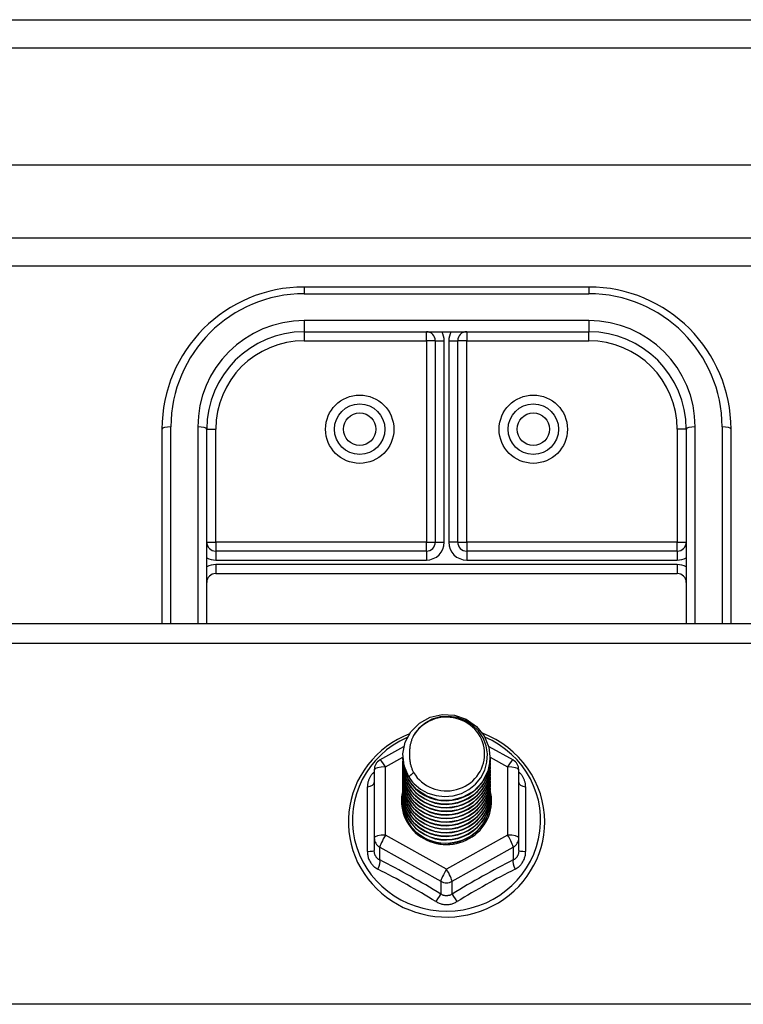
# Model space of a CAD drawing. Header units: inches. Extents: x 48.1 to 120.1, y 31.5 to 55.7.
# Tile 76 of 85: x 111.1 to 113.6, y 51.1 to 54.6. Entities that reach past the tile are written whole.
import ezdxf

# ---------------------------------------------------------------- set-up
doc = ezdxf.new("R2010")
doc.units = ezdxf.units.IN
doc.header["$MEASUREMENT"] = 0
doc.layers.add('Visible Edges(ANSI)', color=7, linetype='Continuous', lineweight=25)
doc.layers.add('Visible Tangent Edges(ANSI)', color=7, linetype='Continuous', lineweight=25)

msp = doc.modelspace()

# ---------------------------------------------------------------- linework, layer by layer
at = {"layer": 'Visible Edges(ANSI)'}
for p, q in [((48.1528, 54.601), (119.1877, 54.601)), ((119.3452, 54.0892), (48.7625, 54.0892)), ((119.1567, 53.7349), (48.951, 53.7349)), ((113.0538, 53.6611), (112.0538, 53.6611)), ((112.0538, 53.5036), (113.0538, 53.5036)), ((112.5145, 53.4721), (112.5145, 52.7639)), ((112.5932, 52.7639), (112.5932, 53.4721)), ((111.5538, 53.1611), (111.5538, 52.4782)), ((111.7113, 52.4782), (111.7113, 53.1611)), ((113.3963, 53.1611), (113.3963, 52.4782)), ((113.5538, 52.4782), (113.5538, 53.1611)), ((112.483, 52.7325), (111.7428, 52.7325)), ((113.3649, 52.7325), (112.6247, 52.7325)), ((111.7428, 52.6537), (113.3649, 52.6537)), ((64.5538, 52.4782), (118.5538, 52.4782)), ((112.3201, 51.9981), (112.404, 52.0449)), ((112.7021, 52.0458), (112.7876, 51.9981)), ((112.4003, 52.0125), (112.4003, 52.0129)), ((112.7074, 52.0062), (112.7074, 52.0066)), ((112.4003, 51.9999), (112.4003, 52.0003)), ((112.4003, 51.9874), (112.4003, 51.9878)), ((112.4003, 51.9748), (112.4003, 51.9753)), ((112.7074, 51.9937), (112.7074, 51.9941)), ((112.7074, 51.9811), (112.7074, 51.9815)), ((112.7074, 51.9686), (112.7074, 51.969)), ((112.2999, 51.9637), (112.2999, 51.7241)), ((112.4003, 51.9623), (112.4003, 51.9627)), ((112.4003, 51.9498), (112.4003, 51.9502)), ((112.4003, 51.9372), (112.4003, 51.9376)), ((112.7074, 51.956), (112.7074, 51.9564)), ((112.7074, 51.9435), (112.7074, 51.9439)), ((112.8078, 51.7241), (112.8078, 51.9637)), ((112.4003, 51.9247), (112.4003, 51.9251)), ((112.4003, 51.9122), (112.4003, 51.9126)), ((112.4003, 51.8996), (112.4003, 51.9)), ((112.7074, 51.931), (112.7074, 51.9314)), ((112.7074, 51.9184), (112.7074, 51.9188)), ((112.7074, 51.9059), (112.7074, 51.9063)), ((112.4003, 51.8871), (112.4003, 51.8875)), ((112.4003, 51.8745), (112.4003, 51.8749)), ((112.7074, 51.8933), (112.7074, 51.8938)), ((112.7074, 51.8808), (112.7074, 51.8812)), ((112.7074, 51.8683), (112.7074, 51.8687)), ((112.4003, 51.862), (112.4003, 51.8624)), ((112.7074, 51.8557), (112.7074, 51.8561)), ((112.2999, 51.7241), (112.2999, 51.6793)), ((112.5346, 51.7054), (112.5341, 51.7026)), ((112.8078, 51.6793), (112.8078, 51.7241))]:
    msp.add_line(p, q, dxfattribs=at)
at = {"layer": 'Visible Edges(ANSI)', "flags": 128}
for points in [[(112.4212, 51.9391), (112.4048, 51.9777), (112.4004, 52.0192), (112.4085, 52.0601), (112.4283, 52.0972), (112.4584, 52.1274), (112.4961, 52.1481), (112.5385, 52.1577), (112.5821, 52.1553), (112.6235, 52.1411), (112.6592, 52.1162), (112.6864, 52.0826), (112.7029, 52.0428), (112.7072, 52.0002), (112.6992, 51.9581), (112.6794, 51.9199), (112.6494, 51.8886), (112.6117, 51.8667), (112.5693, 51.8559), (112.5256, 51.8571), (112.4843, 51.8702), (112.4485, 51.8939), (112.4213, 51.9264), (112.4048, 51.9649), (112.4004, 52.0064)], [(112.4398, 51.9145), (112.4626, 51.8957), (112.4887, 51.8815), (112.5173, 51.8726), (112.5472, 51.8694), (112.5771, 51.872), (112.606, 51.8803), (112.6326, 51.8941), (112.6558, 51.9128), (112.6746, 51.9356), (112.6883, 51.9617), (112.6961, 51.99), (112.6978, 52.0192), (112.6933, 52.0481), (112.6826, 52.0755), (112.6663, 52.1001), (112.6451, 52.1208), (112.6198, 52.1367), (112.5917, 52.147), (112.5619, 52.1512), (112.532, 52.1492), (112.5033, 52.1409), (112.4773, 52.1267), (112.4551, 52.1074), (112.438, 52.0838)], [(112.4235, 52.0903), (112.4023, 52.0811), (112.3817, 52.0705), (112.3619, 52.0585), (112.343, 52.0454), (112.325, 52.031), (112.3081, 52.0154), (112.2923, 51.9988), (112.2777, 51.9812), (112.2643, 51.9626), (112.2523, 51.9432), (112.2416, 51.9231), (112.2324, 51.9023), (112.2246, 51.8809), (112.2184, 51.8591), (112.2136, 51.8369), (112.2105, 51.8145), (112.2089, 51.7918), (112.2089, 51.7692), (112.2104, 51.7466), (112.2136, 51.7241), (112.2183, 51.7019), (112.2246, 51.6801), (112.2323, 51.6587), (112.2415, 51.6379), (112.2522, 51.6178), (112.2642, 51.5984), (112.2776, 51.5798), (112.2922, 51.5622), (112.308, 51.5455), (112.3249, 51.53), (112.3428, 51.5156), (112.3617, 51.5024), (112.3815, 51.4904), (112.4021, 51.4798), (112.4233, 51.4706), (112.4451, 51.4628), (112.4675, 51.4564), (112.4902, 51.4515), (112.5132, 51.4481), (112.5363, 51.4462), (112.5596, 51.4458), (112.5828, 51.4469), (112.6059, 51.4496), (112.6288, 51.4538), (112.6513, 51.4594), (112.6734, 51.4665), (112.6949, 51.475), (112.7159, 51.4849), (112.736, 51.4962), (112.7554, 51.5088), (112.7738, 51.5226), (112.7913, 51.5375), (112.8077, 51.5536), (112.8229, 51.5708), (112.8369, 51.5889), (112.8496, 51.6079), (112.8609, 51.6276), (112.8709, 51.6481), (112.8794, 51.6692), (112.8864, 51.6908), (112.8919, 51.7129), (112.8958, 51.7352), (112.8982, 51.7577), (112.899, 51.7804)], [(112.438, 52.0838), (112.4367, 52.0813), (112.4355, 52.0787), (112.4343, 52.0762), (112.4332, 52.0736), (112.4322, 52.071), (112.4312, 52.0683), (112.4303, 52.0657), (112.4294, 52.063), (112.4286, 52.0603), (112.4279, 52.0576), (112.4272, 52.0548), (112.4266, 52.0521), (112.426, 52.0493), (112.4255, 52.0466), (112.4251, 52.0438), (112.4247, 52.041), (112.4244, 52.0382), (112.4242, 52.0354), (112.424, 52.0326), (112.4239, 52.0298), (112.4238, 52.027), (112.4239, 52.0242), (112.424, 52.0214), (112.4241, 52.0186)], [(112.899, 51.7804), (112.898, 51.8054), (112.8951, 51.8303), (112.8903, 51.8549), (112.8836, 51.8791), (112.8751, 51.9027), (112.8648, 51.9256), (112.8527, 51.9477), (112.839, 51.9689), (112.8237, 51.989), (112.8069, 52.0079), (112.7887, 52.0256), (112.7692, 52.0419), (112.7485, 52.0567), (112.7268, 52.07), (112.7041, 52.0817), (112.6805, 52.0917)], [(112.4003, 52.0125), (112.4004, 52.008), (112.4006, 52.0035), (112.4009, 51.999), (112.4014, 51.9946), (112.4021, 51.9902), (112.4029, 51.9857), (112.4038, 51.9814), (112.4049, 51.977), (112.4061, 51.9727), (112.4074, 51.9684), (112.4089, 51.9641), (112.4105, 51.9599), (112.4123, 51.9558), (112.4141, 51.9517), (112.4162, 51.9476), (112.4183, 51.9437), (112.4206, 51.9398), (112.423, 51.9359), (112.4255, 51.9321), (112.4281, 51.9284), (112.4309, 51.9248), (112.4337, 51.9213), (112.4367, 51.9178), (112.4398, 51.9145)], [(112.4003, 51.9999), (112.4016, 51.9808), (112.4055, 51.962), (112.412, 51.9439), (112.4209, 51.9267), (112.432, 51.9108), (112.4453, 51.8965), (112.4604, 51.884), (112.4771, 51.8734), (112.4951, 51.8651), (112.5141, 51.8591), (112.5338, 51.8556), (112.5538, 51.8546), (112.5739, 51.8561), (112.5936, 51.8602), (112.6126, 51.8667), (112.6306, 51.8755), (112.6473, 51.8866), (112.6624, 51.8996), (112.6756, 51.9145), (112.6868, 51.9309), (112.6957, 51.9486), (112.7021, 51.9672), (112.7061, 51.9865), (112.7074, 52.0062)], [(112.4241, 52.0186), (112.424, 52.0158), (112.4239, 52.013), (112.4239, 52.0102), (112.424, 52.0074), (112.4241, 52.0046), (112.4243, 52.0018), (112.4245, 51.999), (112.4248, 51.9962), (112.4252, 51.9935), (112.4257, 51.9907), (112.4262, 51.9879), (112.4267, 51.9852), (112.4274, 51.9824), (112.4281, 51.9797), (112.4288, 51.977), (112.4296, 51.9743), (112.4305, 51.9716), (112.4315, 51.969), (112.4325, 51.9663), (112.4335, 51.9637), (112.4346, 51.9611), (112.4358, 51.9586), (112.437, 51.956), (112.4383, 51.9535)], [(112.4003, 51.9874), (112.4016, 51.9683), (112.4055, 51.9495), (112.412, 51.9313), (112.4209, 51.9142), (112.432, 51.8983), (112.4453, 51.884), (112.4604, 51.8714), (112.4771, 51.8609), (112.4951, 51.8526), (112.5141, 51.8466), (112.5338, 51.843), (112.5538, 51.842), (112.5739, 51.8436), (112.5936, 51.8476), (112.6126, 51.8541), (112.6306, 51.863), (112.6473, 51.874), (112.6624, 51.8871), (112.6756, 51.902), (112.6868, 51.9184), (112.6957, 51.936), (112.7021, 51.9547), (112.7061, 51.974), (112.7074, 51.9937)], [(112.4003, 51.9748), (112.4016, 51.9557), (112.4055, 51.9369), (112.412, 51.9188), (112.4209, 51.9016), (112.432, 51.8858), (112.4453, 51.8714), (112.4604, 51.8589), (112.4771, 51.8483), (112.4951, 51.84), (112.5141, 51.834), (112.5338, 51.8305), (112.5538, 51.8295), (112.5739, 51.831), (112.5936, 51.8351), (112.6126, 51.8416), (112.6306, 51.8504), (112.6473, 51.8615), (112.6624, 51.8746), (112.6756, 51.8894), (112.6868, 51.9058), (112.6957, 51.9235), (112.7021, 51.9422), (112.7061, 51.9615), (112.7074, 51.9811)], [(112.4003, 51.9623), (112.4016, 51.9432), (112.4055, 51.9244), (112.412, 51.9063), (112.4209, 51.8891), (112.432, 51.8732), (112.4453, 51.8589), (112.4604, 51.8463), (112.4771, 51.8358), (112.4951, 51.8275), (112.5141, 51.8215), (112.5338, 51.818), (112.5538, 51.817), (112.5739, 51.8185), (112.5936, 51.8225), (112.6126, 51.829), (112.6306, 51.8379), (112.6473, 51.849), (112.6624, 51.862), (112.6756, 51.8769), (112.6868, 51.8933), (112.6957, 51.911), (112.7021, 51.9296), (112.7061, 51.9489), (112.7074, 51.9686)], [(112.7072, 52.0001), (112.7067, 51.9799), (112.7034, 51.96), (112.6974, 51.9407), (112.6888, 51.9223), (112.6778, 51.9052), (112.6645, 51.8897), (112.6493, 51.876), (112.6323, 51.8644), (112.614, 51.8551), (112.5945, 51.8483), (112.5743, 51.844), (112.5537, 51.8425), (112.5332, 51.8435), (112.513, 51.8473), (112.4935, 51.8536), (112.4752, 51.8623), (112.4582, 51.8734), (112.443, 51.8866), (112.4298, 51.9016), (112.4188, 51.9181), (112.4102, 51.936), (112.4042, 51.9548), (112.4009, 51.9742), (112.4004, 51.9939)], [(112.7072, 51.9876), (112.7067, 51.9674), (112.7034, 51.9475), (112.6974, 51.9281), (112.6888, 51.9098), (112.6778, 51.8926), (112.6645, 51.8771), (112.6493, 51.8634), (112.6323, 51.8519), (112.614, 51.8426), (112.5945, 51.8358), (112.5743, 51.8315), (112.5537, 51.8299), (112.5332, 51.831), (112.513, 51.8347), (112.4935, 51.841), (112.4752, 51.8498), (112.4582, 51.8609), (112.443, 51.874), (112.4298, 51.889), (112.4188, 51.9056), (112.4102, 51.9235), (112.4042, 51.9423), (112.4009, 51.9617), (112.4004, 51.9813)], [(112.7072, 51.975), (112.7067, 51.9549), (112.7034, 51.9349), (112.6974, 51.9156), (112.6888, 51.8972), (112.6778, 51.8801), (112.6645, 51.8646), (112.6493, 51.8509), (112.6323, 51.8393), (112.614, 51.83), (112.5945, 51.8232), (112.5743, 51.819), (112.5537, 51.8174), (112.5332, 51.8185), (112.513, 51.8222), (112.4935, 51.8285), (112.4752, 51.8373), (112.4582, 51.8483), (112.443, 51.8615), (112.4298, 51.8765), (112.4188, 51.8931), (112.4102, 51.9109), (112.4042, 51.9297), (112.4009, 51.9491), (112.4004, 51.9688)], [(112.4003, 51.9498), (112.4016, 51.9306), (112.4055, 51.9119), (112.412, 51.8937), (112.4209, 51.8766), (112.432, 51.8607), (112.4453, 51.8463), (112.4604, 51.8338), (112.4771, 51.8233), (112.4951, 51.8149), (112.5141, 51.809), (112.5338, 51.8054), (112.5538, 51.8044), (112.5739, 51.806), (112.5936, 51.81), (112.6126, 51.8165), (112.6306, 51.8254), (112.6473, 51.8364), (112.6624, 51.8495), (112.6756, 51.8643), (112.6868, 51.8808), (112.6957, 51.8984), (112.7021, 51.9171), (112.7061, 51.9364), (112.7074, 51.956)], [(112.4003, 51.9372), (112.4016, 51.9181), (112.4055, 51.8993), (112.412, 51.8812), (112.4209, 51.864), (112.432, 51.8481), (112.4453, 51.8338), (112.4604, 51.8213), (112.4771, 51.8107), (112.4951, 51.8024), (112.5141, 51.7964), (112.5338, 51.7929), (112.5538, 51.7919), (112.5739, 51.7934), (112.5936, 51.7975), (112.6126, 51.804), (112.6306, 51.8128), (112.6473, 51.8239), (112.6624, 51.8369), (112.6756, 51.8518), (112.6868, 51.8682), (112.6957, 51.8859), (112.7021, 51.9045), (112.7061, 51.9239), (112.7074, 51.9435)], [(112.7072, 51.9625), (112.7067, 51.9423), (112.7034, 51.9224), (112.6974, 51.9031), (112.6888, 51.8847), (112.6778, 51.8676), (112.6645, 51.852), (112.6493, 51.8384), (112.6323, 51.8268), (112.614, 51.8175), (112.5945, 51.8107), (112.5743, 51.8064), (112.5537, 51.8048), (112.5332, 51.8059), (112.513, 51.8096), (112.4935, 51.816), (112.4752, 51.8247), (112.4582, 51.8358), (112.443, 51.8489), (112.4298, 51.8639), (112.4188, 51.8805), (112.4102, 51.8984), (112.4042, 51.9172), (112.4009, 51.9366), (112.4004, 51.9562)], [(112.7072, 51.95), (112.7067, 51.9298), (112.7034, 51.9098), (112.6974, 51.8905), (112.6888, 51.8721), (112.6778, 51.855), (112.6645, 51.8395), (112.6493, 51.8258), (112.6323, 51.8142), (112.614, 51.805), (112.5945, 51.7981), (112.5743, 51.7939), (112.5537, 51.7923), (112.5332, 51.7934), (112.513, 51.7971), (112.4935, 51.8034), (112.4752, 51.8122), (112.4582, 51.8232), (112.443, 51.8364), (112.4298, 51.8514), (112.4188, 51.868), (112.4102, 51.8858), (112.4042, 51.9046), (112.4009, 51.9241), (112.4004, 51.9437)], [(112.7072, 51.9374), (112.7067, 51.9172), (112.7034, 51.8973), (112.6974, 51.878), (112.6888, 51.8596), (112.6778, 51.8425), (112.6645, 51.827), (112.6493, 51.8133), (112.6323, 51.8017), (112.614, 51.7924), (112.5945, 51.7856), (112.5743, 51.7814), (112.5537, 51.7798), (112.5332, 51.7808), (112.513, 51.7846), (112.4935, 51.7909), (112.4752, 51.7996), (112.4582, 51.8107), (112.443, 51.8239), (112.4298, 51.8389), (112.4188, 51.8555), (112.4102, 51.8733), (112.4042, 51.8921), (112.4009, 51.9115), (112.4004, 51.9312)], [(112.4383, 51.9535), (112.4376, 51.9529), (112.4369, 51.9523), (112.4362, 51.9517), (112.4355, 51.9511), (112.4348, 51.9505), (112.434, 51.9499), (112.4333, 51.9493), (112.4326, 51.9487), (112.4319, 51.9481), (112.4312, 51.9475), (112.4305, 51.9469), (112.4298, 51.9463), (112.429, 51.9457), (112.4283, 51.9451), (112.4276, 51.9445), (112.4269, 51.9439), (112.4262, 51.9433), (112.4255, 51.9427), (112.4248, 51.9421), (112.424, 51.9415), (112.4233, 51.9409), (112.4226, 51.9403), (112.4219, 51.9397), (112.4212, 51.9391)], [(112.4003, 51.9247), (112.4016, 51.9056), (112.4055, 51.8868), (112.412, 51.8687), (112.4209, 51.8515), (112.432, 51.8356), (112.4453, 51.8213), (112.4604, 51.8087), (112.4771, 51.7982), (112.4951, 51.7899), (112.5141, 51.7839), (112.5338, 51.7804), (112.5538, 51.7793), (112.5739, 51.7809), (112.5936, 51.7849), (112.6126, 51.7914), (112.6306, 51.8003), (112.6473, 51.8113), (112.6624, 51.8244), (112.6756, 51.8393), (112.6868, 51.8557), (112.6957, 51.8734), (112.7021, 51.892), (112.7061, 51.9113), (112.7074, 51.931)], [(112.4003, 51.9122), (112.4016, 51.893), (112.4055, 51.8742), (112.412, 51.8561), (112.4209, 51.839), (112.432, 51.8231), (112.4453, 51.8087), (112.4604, 51.7962), (112.4771, 51.7857), (112.4951, 51.7773), (112.5141, 51.7713), (112.5338, 51.7678), (112.5538, 51.7668), (112.5739, 51.7683), (112.5936, 51.7724), (112.6126, 51.7789), (112.6306, 51.7877), (112.6473, 51.7988), (112.6624, 51.8119), (112.6756, 51.8267), (112.6868, 51.8431), (112.6957, 51.8608), (112.7021, 51.8795), (112.7061, 51.8988), (112.7074, 51.9184)], [(112.4003, 51.8996), (112.4016, 51.8805), (112.4055, 51.8617), (112.412, 51.8436), (112.4209, 51.8264), (112.432, 51.8105), (112.4453, 51.7962), (112.4604, 51.7836), (112.4771, 51.7731), (112.4951, 51.7648), (112.5141, 51.7588), (112.5338, 51.7553), (112.5538, 51.7543), (112.5739, 51.7558), (112.5936, 51.7599), (112.6126, 51.7664), (112.6306, 51.7752), (112.6473, 51.7863), (112.6624, 51.7993), (112.6756, 51.8142), (112.6868, 51.8306), (112.6957, 51.8483), (112.7021, 51.8669), (112.7061, 51.8862), (112.7074, 51.9059)], [(112.7072, 51.9249), (112.7067, 51.9047), (112.7034, 51.8848), (112.6974, 51.8654), (112.6888, 51.8471), (112.6778, 51.83), (112.6645, 51.8144), (112.6493, 51.8007), (112.6323, 51.7892), (112.614, 51.7799), (112.5945, 51.7731), (112.5743, 51.7688), (112.5537, 51.7672), (112.5332, 51.7683), (112.513, 51.772), (112.4935, 51.7783), (112.4752, 51.7871), (112.4582, 51.7982), (112.443, 51.8113), (112.4298, 51.8263), (112.4188, 51.8429), (112.4102, 51.8608), (112.4042, 51.8796), (112.4009, 51.899), (112.4004, 51.9186)], [(112.7072, 51.9124), (112.7067, 51.8922), (112.7034, 51.8722), (112.6974, 51.8529), (112.6888, 51.8345), (112.6778, 51.8174), (112.6645, 51.8019), (112.6493, 51.7882), (112.6323, 51.7766), (112.614, 51.7673), (112.5945, 51.7605), (112.5743, 51.7563), (112.5537, 51.7547), (112.5332, 51.7558), (112.513, 51.7595), (112.4935, 51.7658), (112.4752, 51.7746), (112.4582, 51.7856), (112.443, 51.7988), (112.4298, 51.8138), (112.4188, 51.8304), (112.4102, 51.8482), (112.4042, 51.867), (112.4009, 51.8864), (112.4004, 51.9061)], [(112.7072, 51.8998), (112.7067, 51.8796), (112.7034, 51.8597), (112.6974, 51.8404), (112.6888, 51.822), (112.6778, 51.8049), (112.6645, 51.7893), (112.6493, 51.7757), (112.6323, 51.7641), (112.614, 51.7548), (112.5945, 51.748), (112.5743, 51.7437), (112.5537, 51.7421), (112.5332, 51.7432), (112.513, 51.747), (112.4935, 51.7533), (112.4752, 51.762), (112.4582, 51.7731), (112.443, 51.7862), (112.4298, 51.8013), (112.4188, 51.8178), (112.4102, 51.8357), (112.4042, 51.8545), (112.4009, 51.8739), (112.4004, 51.8935)], [(112.4003, 51.8871), (112.4016, 51.868), (112.4055, 51.8492), (112.412, 51.831), (112.4209, 51.8139), (112.432, 51.798), (112.4453, 51.7837), (112.4604, 51.7711), (112.4771, 51.7606), (112.4951, 51.7523), (112.5141, 51.7463), (112.5338, 51.7427), (112.5538, 51.7417), (112.5739, 51.7433), (112.5936, 51.7473), (112.6126, 51.7538), (112.6306, 51.7627), (112.6473, 51.7737), (112.6624, 51.7868), (112.6756, 51.8016), (112.6868, 51.8181), (112.6957, 51.8357), (112.7021, 51.8544), (112.7061, 51.8737), (112.7074, 51.8933)], [(112.4003, 51.8745), (112.4016, 51.8554), (112.4055, 51.8366), (112.412, 51.8185), (112.4209, 51.8013), (112.432, 51.7855), (112.4453, 51.7711), (112.4604, 51.7586), (112.4771, 51.748), (112.4951, 51.7397), (112.5141, 51.7337), (112.5338, 51.7302), (112.5538, 51.7292), (112.5739, 51.7307), (112.5936, 51.7348), (112.6126, 51.7413), (112.6306, 51.7501), (112.6473, 51.7612), (112.6624, 51.7742), (112.6756, 51.7891), (112.6868, 51.8055), (112.6957, 51.8232), (112.7021, 51.8419), (112.7061, 51.8612), (112.7074, 51.8808)], [(112.4003, 51.862), (112.4016, 51.8429), (112.4055, 51.8241), (112.412, 51.806), (112.4209, 51.7888), (112.432, 51.7729), (112.4453, 51.7586), (112.4604, 51.746), (112.4771, 51.7355), (112.4951, 51.7272), (112.5141, 51.7212), (112.5338, 51.7177), (112.5538, 51.7167), (112.5739, 51.7182), (112.5936, 51.7222), (112.6126, 51.7287), (112.6306, 51.7376), (112.6473, 51.7486), (112.6624, 51.7617), (112.6756, 51.7766), (112.6868, 51.793), (112.6957, 51.8107), (112.7021, 51.8293), (112.7061, 51.8486), (112.7074, 51.8683)], [(112.7072, 51.8873), (112.7067, 51.8671), (112.7034, 51.8472), (112.6974, 51.8278), (112.6888, 51.8094), (112.6778, 51.7923), (112.6645, 51.7768), (112.6493, 51.7631), (112.6323, 51.7515), (112.614, 51.7423), (112.5945, 51.7354), (112.5743, 51.7312), (112.5537, 51.7296), (112.5332, 51.7307), (112.513, 51.7344), (112.4935, 51.7407), (112.4752, 51.7495), (112.4582, 51.7606), (112.443, 51.7737), (112.4298, 51.7887), (112.4188, 51.8053), (112.4102, 51.8232), (112.4042, 51.842), (112.4009, 51.8614), (112.4004, 51.881)], [(112.7072, 51.8747), (112.7067, 51.8546), (112.7034, 51.8346), (112.6974, 51.8153), (112.6888, 51.7969), (112.6778, 51.7798), (112.6645, 51.7643), (112.6493, 51.7506), (112.6323, 51.739), (112.614, 51.7297), (112.5945, 51.7229), (112.5743, 51.7187), (112.5537, 51.7171), (112.5332, 51.7181), (112.513, 51.7219), (112.4935, 51.7282), (112.4752, 51.7369), (112.4582, 51.748), (112.443, 51.7612), (112.4298, 51.7762), (112.4188, 51.7928), (112.4102, 51.8106), (112.4042, 51.8294), (112.4009, 51.8488), (112.4004, 51.8685)], [(112.5341, 51.7026), (112.5255, 51.704), (112.5171, 51.7059), (112.5087, 51.7083), (112.5006, 51.7111), (112.4926, 51.7143), (112.4848, 51.7179), (112.4772, 51.722), (112.4698, 51.7264), (112.4628, 51.7313), (112.456, 51.7365), (112.4496, 51.7421), (112.4435, 51.748), (112.4377, 51.7542), (112.4323, 51.7608), (112.4273, 51.7676), (112.4227, 51.7747), (112.4186, 51.782), (112.4149, 51.7895), (112.4116, 51.7973), (112.4088, 51.8052), (112.4065, 51.8132), (112.4046, 51.8214), (112.4032, 51.8296), (112.4024, 51.8379)], [(112.7072, 51.8622), (112.7071, 51.8468), (112.7053, 51.8315), (112.7019, 51.8165), (112.697, 51.8019), (112.6906, 51.7878), (112.6828, 51.7744), (112.6736, 51.7619), (112.6632, 51.7504), (112.6516, 51.7399), (112.639, 51.7306), (112.6255, 51.7227), (112.6113, 51.7161), (112.5964, 51.7109), (112.5812, 51.7073), (112.5656, 51.7051), (112.5499, 51.7045), (112.5342, 51.7055), (112.5188, 51.708), (112.5037, 51.712), (112.4891, 51.7175), (112.4753, 51.7244), (112.4622, 51.7326), (112.4501, 51.7421), (112.4391, 51.7527)], [(112.5602, 51.7043), (112.57, 51.7051), (112.5797, 51.7066), (112.5892, 51.7086), (112.5987, 51.7112), (112.6079, 51.7144), (112.617, 51.7181), (112.6258, 51.7224), (112.6343, 51.7272), (112.6424, 51.7326), (112.6502, 51.7384), (112.6576, 51.7447), (112.6646, 51.7514), (112.6712, 51.7586), (112.6772, 51.7661), (112.6828, 51.774), (112.6879, 51.7823), (112.6924, 51.7908), (112.6963, 51.7996), (112.6996, 51.8086), (112.7024, 51.8178), (112.7046, 51.8271), (112.7061, 51.8366), (112.7071, 51.8461), (112.7074, 51.8557)]]:
    msp.add_lwpolyline(points, dxfattribs=at)
at = {"layer": 'Visible Edges(ANSI)'}
for centre in [(112.2487, 53.1611), (112.8589, 53.1611)]:
    msp.add_circle(centre, 0.0886, dxfattribs=at)
for centre, radius, start, end in [((112.0538, 53.1611), 0.5, 90, 180), ((113.0538, 53.1611), 0.5, 0, 90), ((112.0538, 53.1611), 0.3425, 90, 180), ((112.483, 53.4721), 0.0315, 0, 90), ((112.6247, 53.4721), 0.0315, 90, 180), ((113.0538, 53.1611), 0.3425, 0, 90), ((111.7428, 52.7639), 0.0315, 180, 270), ((112.483, 52.7639), 0.0315, 270, 0), ((112.6247, 52.7639), 0.0315, 180, 270), ((113.3649, 52.7639), 0.0315, 270, 0), ((111.7428, 52.6222), 0.0315, 90, 180), ((113.3649, 52.6222), 0.0315, 0, 90), ((112.3393, 51.9637), 0.0394, 119.1745, 180), ((112.7684, 51.9637), 0.0394, 0, 60.8255)]:
    msp.add_arc(centre, radius, start, end, dxfattribs=at)
for centre, major_axis, start_param, end_param in [((112.5538, 52.0189), (0.1339, 0), 3.671471, 8.899926), ((112.5538, 52.0139), (0.1535, 0), 3.669461, 3.875388), ((112.5538, 51.8539), (-0.1585, 0), 6.031366, 9.674843)]:
    msp.add_ellipse(centre, major_axis=major_axis, ratio=0.966998, start_param=start_param, end_param=end_param, dxfattribs=at)
at = {"layer": 'Visible Tangent Edges(ANSI)'}
for p, q in [((48.1528, 54.502), (119.9548, 54.502)), ((48.821, 53.8339), (119.2867, 53.8339)), ((112.0538, 53.6611), (112.0538, 53.6376)), ((112.0538, 53.6376), (113.0538, 53.6376)), ((113.0538, 53.6611), (113.0538, 53.6376)), ((113.0538, 53.5431), (112.0538, 53.5431)), ((112.0538, 53.5431), (112.0538, 53.5036)), ((113.0538, 53.5431), (113.0538, 53.5036)), ((112.0538, 53.5036), (112.0538, 53.4721)), ((112.483, 53.4721), (112.483, 53.5036)), ((112.6247, 53.5036), (112.6247, 53.4721)), ((113.0538, 53.4721), (113.0538, 53.5036)), ((112.0538, 53.4721), (112.483, 53.4721)), ((112.483, 53.4721), (112.483, 52.7639)), ((112.5145, 53.4721), (112.483, 53.4721)), ((112.5145, 53.4721), (112.546, 53.4721)), ((112.546, 52.7639), (112.546, 53.4721)), ((112.5617, 53.4721), (112.5617, 52.7639)), ((112.5617, 53.4721), (112.5932, 53.4721)), ((112.6247, 53.4721), (112.5932, 53.4721)), ((112.6247, 53.4721), (113.0538, 53.4721)), ((112.6247, 52.7639), (112.6247, 53.4721)), ((111.5853, 52.4782), (111.5853, 53.1691)), ((111.6798, 53.1691), (111.6798, 52.4782)), ((111.7113, 53.1611), (111.7428, 53.1611)), ((111.7428, 52.7639), (111.7428, 53.1611)), ((113.3649, 53.1611), (113.3649, 52.7639)), ((113.3963, 53.1611), (113.3649, 53.1611)), ((113.4278, 52.4782), (113.4278, 53.1691)), ((113.5223, 53.1691), (113.5223, 52.4782)), ((111.7113, 52.7639), (111.7428, 52.7639)), ((112.483, 52.7639), (111.7428, 52.7639)), ((111.7428, 52.7639), (111.7428, 52.7325)), ((112.483, 52.7325), (112.483, 52.7639)), ((112.483, 52.7639), (112.5145, 52.7639)), ((112.5145, 52.7639), (112.546, 52.7639)), ((112.5932, 52.7639), (112.5617, 52.7639)), ((112.5932, 52.7639), (112.6247, 52.7639)), ((113.3649, 52.7639), (112.6247, 52.7639)), ((112.6247, 52.7639), (112.6247, 52.7325)), ((113.3649, 52.7639), (113.3963, 52.7639)), ((113.3649, 52.7325), (113.3649, 52.7639)), ((111.7428, 52.7325), (111.7428, 52.701)), ((112.483, 52.7325), (112.483, 52.701)), ((112.6247, 52.7325), (112.6247, 52.701)), ((113.3649, 52.7325), (113.3649, 52.701)), ((111.7428, 52.701), (112.483, 52.701)), ((112.6247, 52.701), (113.3649, 52.701)), ((111.7428, 52.6852), (111.7428, 52.6537)), ((113.3649, 52.6852), (111.7428, 52.6852)), ((113.3649, 52.6852), (113.3649, 52.6537)), ((64.5538, 52.4085), (118.5538, 52.4085)), ((112.3393, 51.9737), (112.4004, 52.0078)), ((112.7074, 52.0078), (112.7684, 51.9737)), ((112.3393, 51.7341), (112.3393, 51.9737)), ((112.7684, 51.9737), (112.7684, 51.7341)), ((112.2757, 51.6764), (112.2757, 51.9036)), ((112.832, 51.9036), (112.832, 51.6764)), ((112.5538, 51.6143), (112.3393, 51.7341)), ((112.7684, 51.7341), (112.5538, 51.6143)), ((112.3196, 51.6911), (112.5341, 51.5713)), ((112.3196, 51.6463), (112.3196, 51.6911)), ((112.5735, 51.5713), (112.7881, 51.6911)), ((112.7881, 51.6911), (112.7881, 51.6463)), ((112.5341, 51.5713), (112.5341, 51.5265)), ((112.5735, 51.5265), (112.5735, 51.5713)), ((118.5538, 51.1388), (64.5538, 51.1388))]:
    msp.add_line(p, q, dxfattribs=at)
at = {"layer": 'Visible Tangent Edges(ANSI)', "flags": 128}
for points in [[(112.2999, 51.9562), (112.298, 51.9544), (112.2962, 51.9526), (112.2945, 51.9507), (112.2928, 51.9488), (112.2912, 51.9468), (112.2896, 51.9447), (112.2882, 51.9426), (112.2868, 51.9405), (112.2854, 51.9384), (112.2842, 51.9362), (112.283, 51.9339), (112.2819, 51.9317), (112.2809, 51.9294), (112.28, 51.9271), (112.2792, 51.9248), (112.2785, 51.9225), (112.2778, 51.9201), (112.2772, 51.9177), (112.2768, 51.9154), (112.2764, 51.913), (112.2761, 51.9106), (112.2758, 51.9083), (112.2757, 51.9059), (112.2757, 51.9036)], [(112.832, 51.9036), (112.832, 51.9059), (112.8318, 51.9083), (112.8316, 51.9106), (112.8313, 51.913), (112.8309, 51.9154), (112.8304, 51.9177), (112.8298, 51.9201), (112.8292, 51.9225), (112.8284, 51.9248), (112.8276, 51.9271), (112.8267, 51.9294), (112.8257, 51.9317), (112.8246, 51.9339), (112.8235, 51.9362), (112.8222, 51.9384), (112.8209, 51.9405), (112.8195, 51.9426), (112.818, 51.9447), (112.8165, 51.9468), (112.8149, 51.9488), (112.8132, 51.9507), (112.8115, 51.9526), (112.8096, 51.9544), (112.8078, 51.9562)], [(112.2757, 51.6764), (112.2757, 51.6731), (112.2759, 51.6698), (112.2763, 51.6666), (112.2768, 51.6634), (112.2774, 51.6602), (112.2782, 51.657), (112.2791, 51.6539), (112.2802, 51.6509), (112.2813, 51.6479), (112.2827, 51.645), (112.2841, 51.6421), (112.2857, 51.6393), (112.2874, 51.6366), (112.2892, 51.634), (112.2911, 51.6315), (112.2932, 51.6291), (112.2953, 51.6268), (112.2976, 51.6245), (112.3, 51.6225), (112.3024, 51.6205), (112.305, 51.6186), (112.3076, 51.6169), (112.3102, 51.6153), (112.313, 51.6138)], [(112.3196, 51.6463), (112.3181, 51.647), (112.3167, 51.6478), (112.3153, 51.6486), (112.314, 51.6496), (112.3127, 51.6506), (112.3115, 51.6516), (112.3103, 51.6527), (112.3091, 51.6539), (112.3081, 51.6552), (112.307, 51.6565), (112.3061, 51.6579), (112.3052, 51.6593), (112.3043, 51.6607), (112.3036, 51.6623), (112.3029, 51.6638), (112.3023, 51.6654), (112.3017, 51.6671), (112.3012, 51.6687), (112.3008, 51.6704), (112.3005, 51.6722), (112.3002, 51.6739), (112.3, 51.6757), (112.2999, 51.6775), (112.2999, 51.6793)], [(112.8078, 51.6793), (112.8077, 51.6775), (112.8076, 51.6757), (112.8074, 51.6739), (112.8072, 51.6722), (112.8068, 51.6704), (112.8064, 51.6687), (112.8059, 51.6671), (112.8054, 51.6654), (112.8048, 51.6638), (112.8041, 51.6623), (112.8033, 51.6607), (112.8025, 51.6593), (112.8016, 51.6579), (112.8006, 51.6565), (112.7996, 51.6552), (112.7985, 51.6539), (112.7974, 51.6527), (112.7962, 51.6516), (112.795, 51.6506), (112.7937, 51.6496), (112.7923, 51.6486), (112.7909, 51.6478), (112.7895, 51.647), (112.7881, 51.6463)], [(112.7947, 51.6138), (112.7974, 51.6153), (112.8001, 51.6169), (112.8027, 51.6186), (112.8052, 51.6205), (112.8077, 51.6225), (112.8101, 51.6245), (112.8123, 51.6268), (112.8145, 51.6291), (112.8165, 51.6315), (112.8184, 51.634), (112.8203, 51.6366), (112.822, 51.6393), (112.8235, 51.6421), (112.825, 51.645), (112.8263, 51.6479), (112.8275, 51.6509), (112.8285, 51.6539), (112.8295, 51.657), (112.8302, 51.6602), (112.8309, 51.6634), (112.8314, 51.6666), (112.8317, 51.6698), (112.8319, 51.6731), (112.832, 51.6764)], [(112.5735, 51.5265), (112.572, 51.5256), (112.5705, 51.5247), (112.5689, 51.5239), (112.5673, 51.5232), (112.5657, 51.5226), (112.5641, 51.522), (112.5624, 51.5215), (112.5607, 51.5212), (112.559, 51.5209), (112.5573, 51.5206), (112.5556, 51.5205), (112.5538, 51.5205), (112.5521, 51.5205), (112.5504, 51.5206), (112.5487, 51.5208), (112.547, 51.5211), (112.5453, 51.5215), (112.5436, 51.522), (112.542, 51.5226), (112.5403, 51.5232), (112.5387, 51.5239), (112.5372, 51.5247), (112.5356, 51.5256), (112.5341, 51.5265)], [(112.5165, 51.5002), (112.5193, 51.4986), (112.5222, 51.497), (112.5252, 51.4957), (112.5282, 51.4944), (112.5313, 51.4933), (112.5345, 51.4923), (112.5376, 51.4915), (112.5408, 51.4908), (112.5441, 51.4903), (112.5473, 51.4899), (112.5506, 51.4897), (112.5539, 51.4896), (112.5571, 51.4897), (112.5604, 51.4899), (112.5637, 51.4903), (112.5669, 51.4908), (112.5701, 51.4915), (112.5732, 51.4923), (112.5764, 51.4933), (112.5795, 51.4944), (112.5825, 51.4957), (112.5855, 51.4971), (112.5883, 51.4986), (112.5912, 51.5002)]]:
    msp.add_lwpolyline(points, dxfattribs=at)
at = {"layer": 'Visible Tangent Edges(ANSI)'}
for centre, radius in [((112.2487, 53.1611), 0.1201), ((112.8589, 53.1611), 0.1201), ((112.2487, 53.1611), 0.0571), ((112.8589, 53.1611), 0.0571)]:
    msp.add_circle(centre, radius, dxfattribs=at)
for centre, radius, start, end in [((112.0538, 53.1691), 0.4685, 90, 180), ((113.0538, 53.1691), 0.4685, 0, 90), ((112.0538, 53.1691), 0.374, 90, 180), ((113.0538, 53.1691), 0.374, 0, 90), ((112.483, 53.4721), 0.063, 0, 30), ((112.6247, 53.4721), 0.063, 150, 180), ((112.0538, 53.1611), 0.311, 90, 180), ((113.0538, 53.1611), 0.311, 0, 90), ((112.483, 52.7639), 0.063, 270, 0), ((112.6247, 52.7639), 0.063, 180, 270), ((111.7428, 52.7639), 0.063, 240, 270), ((113.3649, 52.7639), 0.063, 270, 300), ((111.7428, 52.6222), 0.063, 90, 120), ((113.3649, 52.6222), 0.063, 60, 90)]:
    msp.add_arc(centre, radius, start, end, dxfattribs=at)
for centre, major_axis, ratio, start_param, end_param in [((111.5853, 53.1611), (-0.0315, 0), 0.254784, 4.712389, 6.283185), ((111.6798, 53.1611), (0.0315, 0), 0.254784, 0, 1.570796), ((113.4278, 53.1611), (-0.0315, 0), 0.254784, 4.712389, 6.283185), ((113.5223, 53.1611), (0.0315, 0), 0.254784, 0, 1.570796), ((112.5538, 51.7864), (0.3308, 0), 0.966998, 2.000874, 7.433991), ((112.3393, 51.9637), (-0.0394, 0), 0.254784, 4.712389, 6.283185), ((112.3393, 51.9637), (-0.0192, 0.0344), 0.127392, 4.936728, 6.283185), ((112.7684, 51.9637), (0.0192, 0.0344), 0.127392, 0, 1.346458), ((112.7684, 51.9637), (0.0394, 0), 0.254784, 0, 1.570796), ((112.2605, 51.9189), (0.0394, 0), 0.420933, 5.107073, 6.283185), ((112.8471, 51.9189), (-0.0394, 0), 0.420933, 0, 1.176113), ((112.3393, 51.7241), (-0.0394, 0), 0.254784, 4.712389, 6.283185), ((112.3393, 51.7241), (-0.0192, -0.0344), 0.127392, 4.48805, 6.058847), ((112.7684, 51.7241), (0.0394, 0), 0.254784, 0, 1.570796), ((112.7684, 51.7241), (0.0192, -0.0344), 0.127392, 0.224339, 1.795135), ((112.3393, 51.7241), (-0.0394, 0), 0.966998, 0, 1.047198), ((112.7684, 51.7241), (0.0394, 0), 0.966998, 5.235988, 6.283185), ((112.2605, 51.6793), (0.0394, 0), 0.080687, 5.107073, 6.283185), ((112.8471, 51.6793), (-0.0394, 0), 0.080687, 0, 1.176113), ((112.2999, 51.6133), (0.0178, 0.0351), 0.295528, 4.874003, 6.050115), ((112.4269, 51.4098), (-0.6046, 0.361), 0.220649, 4.666525, 5.020223), ((112.6808, 51.4098), (-0.6046, -0.361), 0.220649, 4.404555, 4.758253), ((112.8078, 51.6133), (-0.0178, 0.0351), 0.295528, 0.23307, 1.409183), ((112.4147, 51.3895), (0.5734, -0.3423), 0.220649, 1.524932, 1.878631), ((112.5538, 51.6043), (-0.0192, -0.0344), 0.127392, 4.48805, 6.058847), ((112.5538, 51.6043), (0.0192, -0.0344), 0.127392, 0.224339, 1.795135), ((112.6929, 51.3895), (0.5734, 0.3423), 0.220649, 1.262962, 1.61666), ((112.5538, 51.6043), (0.0394, 0), 0.966998, 4.18879, 5.235988), ((112.5145, 51.4936), (0.0205, 0.0336), 0.044718, 0.222707, 1.398819), ((112.5932, 51.4936), (-0.0205, 0.0336), 0.044718, 4.884366, 6.060479)]:
    msp.add_ellipse(centre, major_axis=major_axis, ratio=ratio, start_param=start_param, end_param=end_param, dxfattribs=at)

doc.saveas('drawing.dxf')
